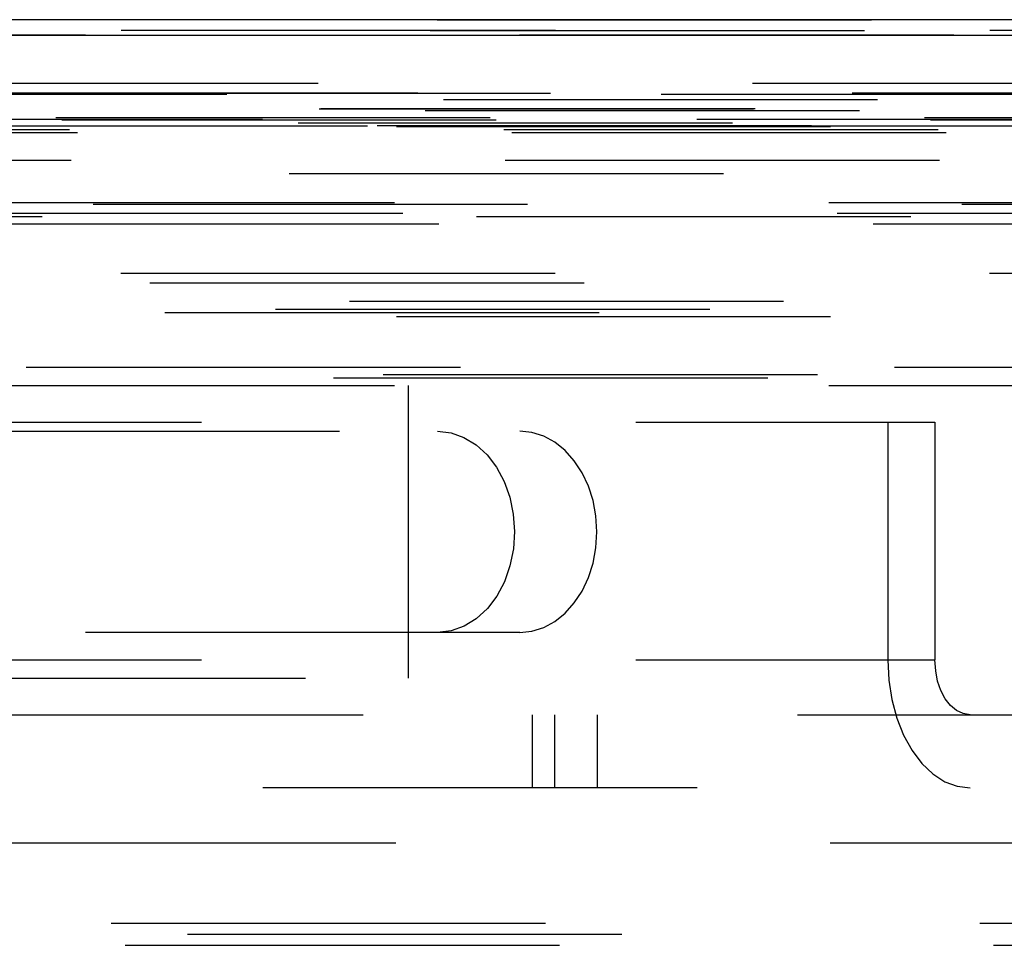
# Model space of a CAD drawing. Header units: inches. Extents: x 0 to 85, y 0 to 55.
# Tile 36 of 115: x 31.4 to 32.4, y 45.7 to 46.7. Entities that reach past the tile are written whole.
import ezdxf

# ---------------------------------------------------------------- set-up
doc = ezdxf.new("R2010")
doc.units = ezdxf.units.IN
doc.header["$LTSCALE"] = 4.675
doc.header["$MEASUREMENT"] = 0
doc.linetypes.add('HIDDEN', pattern=[0.2, 0.1, -0.1])
for name, color, linetype in [('_20005', 7, 'CONTINUOUS'), ('_25203', 7, 'CONTINUOUS'), ('_76191', 7, 'CONTINUOUS'), ('_99949', 7, 'CONTINUOUS')]:
    doc.layers.add(name, color=color, linetype=linetype)

msp = doc.modelspace()

# ---------------------------------------------------------------- linework, layer by layer
at = {"layer": '_20005', "color": 8, "linetype": 'HIDDEN'}
for p, q in [((30.2717, 46.2638), (31.7849, 46.2638)), ((31.7849, 46.2638), (31.7849, 45.9488)), ((30.2717, 45.9488), (31.7849, 45.9488))]:
    msp.add_line(p, q, dxfattribs=at)
at = {"layer": '_25203', "color": 8, "linetype": 'HIDDEN'}
for p, q in [((27.1411, 46.6575), (42.6308, 46.6575)), ((27.1335, 46.6457), (41.6401, 46.6457)), ((42.6572, 46.6409), (28.1506, 46.6409)), ((41.6401, 46.5711), (27.1335, 46.5711)), ((27.0138, 46.5616), (41.5399, 46.5616)), ((27.0157, 46.562), (41.5379, 46.562)), ((27.1279, 46.5597), (41.6345, 46.5597)), ((41.4837, 46.5463), (26.9771, 46.5463)), ((27.0763, 46.5437), (41.596, 46.5437)), ((41.5895, 46.5423), (27.0829, 46.5423)), ((41.7138, 46.5359), (27.2072, 46.5359)), ((27.2126, 46.5394), (42.6032, 46.5394)), ((28.1493, 46.5063), (42.6559, 46.5063)), ((26.9817, 46.4921), (41.5389, 46.4921)), ((26.6274, 46.4606), (41.4047, 46.4606)), ((26.7707, 46.459), (40.5822, 46.459)), ((41.1289, 46.4488), (27.1892, 46.4488)), ((41.1677, 46.4375), (27.1548, 46.4375)), ((27.1833, 46.4458), (41.1348, 46.4458)), ((40.3579, 46.3845), (26.829, 46.3845)), ((26.8317, 46.3743), (40.3476, 46.3743)), ((41.5389, 46.3543), (27.0323, 46.3543)), ((26.8477, 46.3425), (41.5313, 46.3425)), ((26.9668, 46.346), (41.5917, 46.346)), ((41.5895, 46.3376), (27.0829, 46.3376)), ((26.6984, 46.2835), (40.8604, 46.2835)), ((40.5869, 46.2717), (26.7695, 46.2717)), ((27.0829, 46.2756), (41.5895, 46.2756)), ((26.6274, 46.2638), (41.5819, 46.2638)), ((30.3083, 46.2146), (31.9048, 46.2146)), ((31.9048, 45.998), (30.3083, 45.998)), ((40.3476, 45.685), (26.8317, 45.685)), ((40.4297, 45.6732), (26.8103, 45.6732)), ((26.805, 45.6614), (40.4502, 45.6614))]:
    msp.add_line(p, q, dxfattribs=at)
for points in [[(31.8163, 46.2146), (31.831, 46.2128), (31.8448, 46.208), (31.8578, 46.1999), (31.8697, 46.1892), (31.8797, 46.176), (31.888, 46.1607), (31.8941, 46.1437), (31.8979, 46.1255), (31.8992, 46.1067), (31.898, 46.088), (31.8943, 46.0697), (31.8883, 46.0526), (31.8801, 46.0372), (31.87, 46.0238), (31.8581, 46.0129), (31.8449, 46.0047), (31.831, 45.9998), (31.8163, 45.998)], [(31.9878, 46.1063), (31.9867, 46.1235), (31.9837, 46.1399), (31.9787, 46.1555), (31.9719, 46.17), (31.9635, 46.1828), (31.9536, 46.1939), (31.9426, 46.2027), (31.9306, 46.2092), (31.918, 46.2132), (31.9048, 46.2146)], [(31.9048, 45.998), (31.918, 45.9994), (31.9306, 46.0034), (31.9426, 46.0099), (31.9536, 46.0187), (31.9635, 46.0298), (31.9719, 46.0426), (31.9787, 46.0571), (31.9837, 46.0727), (31.9867, 46.0891), (31.9878, 46.1063)]]:
    msp.add_lwpolyline(points, dxfattribs=at)
at = {"layer": '_76191', "color": 7, "linetype": 'Continuous'}
for p, q in [((39.201, 46.6575), (27.6231, 46.6575)), ((27.6127, 46.6409), (39.1912, 46.6409))]:
    msp.add_line(p, q, dxfattribs=at)
at = {"layer": '_76191', "color": 8, "linetype": 'HIDDEN'}
for p, q in [((40.3583, 46.6457), (28.4153, 46.6457)), ((28.4153, 46.5893), (40.3583, 46.5893)), ((27.5876, 46.5787), (40.2563, 46.5787)), ((28.3171, 46.5772), (40.2601, 46.5772)), ((40.3531, 46.5781), (28.41, 46.5781)), ((40.2881, 46.552), (28.345, 46.552)), ((27.5333, 46.5433), (39.4764, 46.5433)), ((40.2944, 46.5494), (28.3513, 46.5494)), ((28.3553, 46.5504), (40.2983, 46.5504))]:
    msp.add_line(p, q, dxfattribs=at)
at = {"layer": '_99949', "color": 8, "linetype": 'HIDDEN'}
for p, q in [((31.0948, 46.2244), (32.3518, 46.2244)), ((32.3012, 46.2244), (32.3012, 45.9685)), ((32.3518, 46.2244), (32.3518, 45.9685)), ((31.0948, 45.9685), (32.3518, 45.9685)), ((26.5938, 45.9094), (41.4459, 45.9094)), ((31.9183, 45.9094), (31.9183, 45.8307)), ((31.9426, 45.8307), (31.9426, 45.9094)), ((31.9886, 45.8307), (31.9886, 45.9094)), ((41.4459, 45.8307), (26.5938, 45.8307)), ((27.564, 45.7717), (41.0957, 45.7717))]:
    msp.add_line(p, q, dxfattribs=at)
for points in [[(32.3012, 45.9685), (32.3023, 45.9466), (32.3055, 45.9258), (32.3109, 45.9058), (32.3181, 45.8875), (32.3271, 45.8711), (32.3377, 45.8571), (32.3495, 45.8458), (32.3623, 45.8375), (32.3757, 45.8325), (32.3897, 45.8307)], [(32.3897, 45.9094), (32.3821, 45.9107), (32.3751, 45.914), (32.3686, 45.9195), (32.3629, 45.9267), (32.3582, 45.9356), (32.3547, 45.9457), (32.3526, 45.9566), (32.3518, 45.9685)]]:
    msp.add_lwpolyline(points, dxfattribs=at)

doc.saveas('drawing.dxf')
